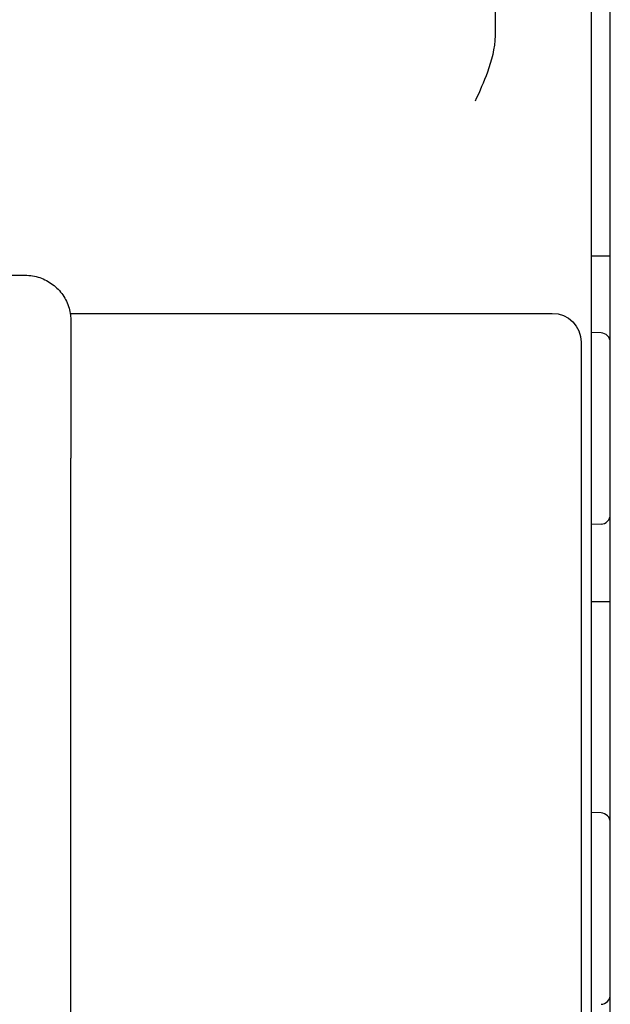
# Model space of a CAD drawing. Extents: x 1 to 669, y 0 to 417.
# Tile 102 of 256: x 63.03 to 64.24, y 368.33 to 370.35. Entities that reach past the tile are written whole.
import ezdxf

# ---------------------------------------------------------------- set-up
doc = ezdxf.new("R2010")
doc.units = 0
doc.header["$LTSCALE"] = 12
doc.header["$MEASUREMENT"] = 0
doc.layers.add('X', color=1, linetype='CONTINUOUS')

msp = doc.modelspace()

# ---------------------------------------------------------------- linework, layer by layer
at = {"layer": 'X'}
for p, q in [((64.24116, 365.9816), (64.24116, 371.5296)), ((64.00494, 370.87061), (64.00494, 370.31771)), ((64.20179, 370.86425), (64.20179, 370.07507)), ((64.20179, 370.07507), (64.20179, 370.0436)), ((64.20179, 370.0436), (64.20179, 370.00425)), ((64.20179, 370.00425), (64.20179, 366.65775)), ((64.20179, 369.86643), (64.24116, 369.86643)), ((62.56556, 369.82646), (63.04181, 369.82646)), ((63.13425, 369.74832), (64.12233, 369.74832)), ((64.22216, 369.70824), (64.20179, 369.70895)), ((64.18135, 369.68927), (64.18135, 366.97273)), ((63.13574, 367.68669), (63.13574, 369.45169)), ((64.22216, 369.31596), (64.20179, 369.31525)), ((64.20179, 369.15777), (64.24116, 369.15777)), ((64.22216, 368.72399), (64.20179, 368.7247))]:
    msp.add_line(p, q, dxfattribs=at)
for centre, start, end in [((64.22147, 369.68857), 0, 88), ((64.22147, 369.33564), 272, 360), ((64.22147, 368.70432), 0, 88), ((64.22147, 368.35139), 272, 360)]:
    msp.add_arc(centre, 0.01969, start, end, dxfattribs=at)
at = {"layer": 'X', "extrusion": (2.42489e-16, 5.12722e-32, -1)}
msp.add_ellipse((64.12233, 369.68927), major_axis=(0, 0.05906), ratio=0.9993908, start_param=0, end_param=1.5707963, dxfattribs=at)
at = {"layer": 'X'}
for points, knots in [([(64.00494, 370.31771), (64.00494, 370.29186), (63.99721, 370.26497), (63.98198, 370.22291), (63.97279, 370.20242), (63.9653, 370.18555), (63.96502, 370.18492), (63.9642, 370.18308)], [-0.27162833, -0.27162833, -0.27162833, -0.27162833, -0.13040557, -0.13040557, 0, 0, 0.01018436, 0.01018436, 0.01018436, 0.01018436]), ([(63.04181, 369.82646), (63.05194, 369.82646), (63.06221, 369.82477), (63.08123, 369.81835), (63.09026, 369.81358), (63.10616, 369.8016), (63.11324, 369.79424), (63.12457, 369.77786), (63.12897, 369.76865), (63.13315, 369.75438), (63.13417, 369.74952), (63.13503, 369.74281), (63.13522, 369.74088), (63.13537, 369.73864), (63.1354, 369.73817), (63.13544, 369.73738), (63.13546, 369.73705), (63.13549, 369.73628), (63.1355, 369.73589), (63.13552, 369.73525), (63.13553, 369.73499), (63.13554, 369.73442), (63.13555, 369.73417), (63.13556, 369.73344), (63.13556, 369.73312), (63.13558, 369.7317), (63.13558, 369.73051), (63.13561, 369.72372), (63.13562, 369.71444), (63.13566, 369.68728), (63.13567, 369.66847), (63.1357, 369.6248), (63.13571, 369.59957), (63.13573, 369.54558), (63.13574, 369.51616), (63.13574, 369.47496), (63.13574, 369.46332), (63.13574, 369.45169)], [0, 0, 0, 0, 0.03040307, 0.03040307, 0.06025631, 0.06025631, 0.09012925, 0.09012925, 0.12000058, 0.12000058, 0.13474617, 0.13474617, 0.14046984, 0.14046984, 0.14205152, 0.14205152, 0.14332519, 0.14332519, 0.14532875, 0.14532875, 0.14750081, 0.14750081, 0.15124692, 0.15124692, 0.1606139, 0.1606139, 0.18870244, 0.18870244, 0.27385836, 0.27385836, 0.36570769, 0.36570769, 0.45545992, 0.45545992, 0.54514788, 0.54514788, 0.580014, 0.580014, 0.580014, 0.580014])]:
    msp.add_open_spline(points, degree=3, knots=knots, dxfattribs=at)

doc.saveas('drawing.dxf')
